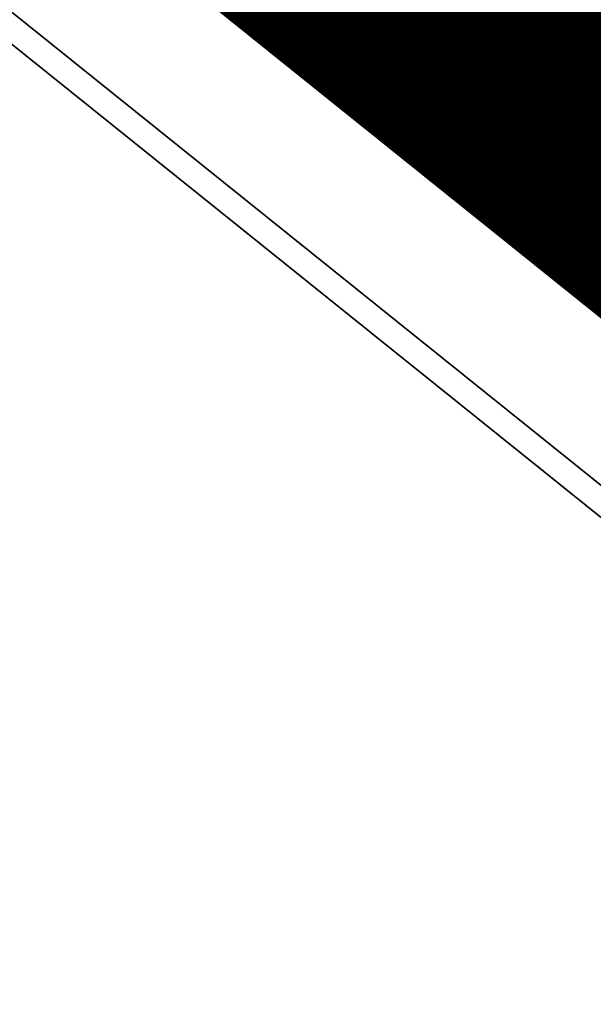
# Model space of a CAD drawing. Header units: millimetres. Extents: x 0 to 84100, y 0 to 59400.
# Tile 27 of 113: x 14222.62 to 14223.62, y 54215.19 to 54216.91. Entities that reach past the tile are written whole.
import ezdxf

# ---------------------------------------------------------------- set-up
doc = ezdxf.new("R2010")
doc.units = ezdxf.units.MM
doc.layers.add('GRILLE', color=7, linetype='Continuous')

# ---------------------------------------------------------------- blocks, each defined once
blk = doc.blocks.new('*X26')
at = {"color": 0}
for p, q in [((12.14963104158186, 13.83654316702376), (2.086543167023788, 23.89963104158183)), ((12.14650210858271, 14.01644879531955), (2.266448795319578, 23.89650210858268)), ((12.14003328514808, 14.19969431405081), (2.449694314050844, 23.89003328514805)), ((12.13002434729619, 14.38647994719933), (2.636479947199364, 23.88002434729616)), ((12.11625030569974, 14.57703068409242), (2.827030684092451, 23.86625030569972)), ((12.09845690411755, 14.77160078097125), (3.021600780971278, 23.84845690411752)), ((12.07635499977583, 14.97047938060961), (3.220479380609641, 23.8263549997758)), ((12.04961346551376, 15.17399761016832), (3.423997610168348, 23.79961346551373)), ((12.01785010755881, 15.38253766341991), (3.632537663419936, 23.76785010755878))]:
    blk.add_line(p, q, dxfattribs=at)
blk = doc.blocks.new('*X25')
at = {"color": 0}
for p, q in [((12.14963104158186, 13.83654316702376), (2.086543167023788, 23.89963104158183)), ((12.14650210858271, 14.01644879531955), (2.266448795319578, 23.89650210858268)), ((12.14003328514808, 14.19969431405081), (2.449694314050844, 23.89003328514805)), ((12.13002434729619, 14.38647994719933), (2.636479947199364, 23.88002434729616)), ((12.11625030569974, 14.57703068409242), (2.827030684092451, 23.86625030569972)), ((12.09845690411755, 14.77160078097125), (3.021600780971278, 23.84845690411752)), ((12.07635499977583, 14.97047938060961), (3.220479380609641, 23.8263549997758)), ((12.04961346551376, 15.17399761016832), (3.423997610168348, 23.79961346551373)), ((12.01785010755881, 15.38253766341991), (3.632537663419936, 23.76785010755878))]:
    blk.add_line(p, q, dxfattribs=at)
blk = doc.blocks.new('*X27')
at = {"color": 0}
for p, q in [((2.000000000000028, 24.45064030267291), (9.969555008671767, 32.42019531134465)), ((2.000000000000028, 24.27386360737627), (10.09310745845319, 32.36697106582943)), ((2.000000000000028, 24.09708691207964), (10.21598409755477, 32.31307100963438)), ((2.000000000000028, 23.920310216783), (10.33819013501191, 32.25850035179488)), ((2.155278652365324, 23.89881217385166), (10.45973062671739, 32.20326414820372)), ((2.327943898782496, 23.89470072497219), (10.58061047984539, 32.14736730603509)), ((2.497805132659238, 23.8877852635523), (10.70083445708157, 32.09081458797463)), ((2.664989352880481, 23.87819278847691), (10.82040718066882, 32.03361061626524)), ((2.829612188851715, 23.8660389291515), (10.93933313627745, 31.97575987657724)), ((2.991779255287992, 23.85142930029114), (11.05761667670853, 31.91726672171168)), ((3.151587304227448, 23.83446065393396), (11.17526202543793, 31.85813537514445)), ((3.309125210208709, 23.81522186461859), (11.29227328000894, 31.79836993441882)), ((3.464474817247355, 23.7937947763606), (11.4086544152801, 31.73797437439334)), ((3.617711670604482, 23.77025493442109), (11.52440928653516, 31.67695255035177)), ((3.768905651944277, 23.74467222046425), (11.63954163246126, 31.61530820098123)), ((3.918121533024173, 23.7171114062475), (11.75405507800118, 31.55304495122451)), ((4.065419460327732, 23.68763263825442), (11.86795313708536, 31.49016631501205)), ((4.210855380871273, 23.65629186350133), (11.98123921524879, 31.42667569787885)), ((4.354481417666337, 23.62314120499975), (12.09391661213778, 31.3625763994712)), ((4.496346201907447, 23.58822929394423), (12.20598852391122, 31.297871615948)), ((5.559036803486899, 23.25556452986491), (2.000000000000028, 26.81460133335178)), ((5.283652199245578, 23.3541724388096), (2.000000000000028, 26.63782463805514)), ((5.021072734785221, 23.43997520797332), (2.000000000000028, 26.4610479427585)), ((4.769384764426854, 23.51488648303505), (2.000000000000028, 26.28427124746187)), ((4.527126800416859, 23.5803677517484), (2.000000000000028, 26.10749455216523)), ((4.293152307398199, 23.63756554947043), (2.000000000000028, 25.9307178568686)), ((4.066541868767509, 23.68739929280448), (2.000000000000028, 25.75394116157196)), ((3.846544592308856, 23.7306198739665), (2.000000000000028, 25.57716446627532)), ((3.632537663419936, 23.76785010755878), (2.000000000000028, 25.40038777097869)), ((3.423997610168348, 23.79961346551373), (2.000000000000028, 25.22361107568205)), ((3.220479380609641, 23.8263549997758), (2.000000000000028, 25.04683438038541)), ((3.021600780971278, 23.84845690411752), (2.000000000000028, 24.87005768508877)), ((2.827030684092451, 23.86625030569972), (2.000000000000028, 24.69328098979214)), ((2.636479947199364, 23.88002434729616), (2.000000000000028, 24.5165042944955)), ((2.449694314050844, 23.89003328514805), (2.000000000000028, 24.33972759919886)), ((2.266448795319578, 23.89650210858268), (2.000000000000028, 24.16295090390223)), ((2.086543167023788, 23.89963104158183), (2.000000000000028, 23.98617420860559)), ((2.000000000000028, 23.74353352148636), (2.121320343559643, 23.86485386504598)), ((2.386485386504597, 23.77646551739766), (2.474873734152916, 23.86485386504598)), ((2.474873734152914, 23.68807716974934), (2.651650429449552, 23.86485386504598)), ((2.74003877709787, 23.77646551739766), (2.828427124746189, 23.86485386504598)), ((12.05939751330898, 13.75), (2.000000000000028, 23.80939751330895)), ((2.000000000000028, 23.56675682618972), (2.209708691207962, 23.77646551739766)), ((2.828427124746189, 23.68807716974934), (2.916815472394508, 23.77646551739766)), ((3.005203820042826, 23.68807716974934), (3.093592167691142, 23.77646551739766)), ((3.181980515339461, 23.68807716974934), (3.270368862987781, 23.77646551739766)), ((3.3587572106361, 23.68807716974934), (3.447145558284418, 23.77646551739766)), ((2.000000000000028, 23.38998013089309), (2.29809703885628, 23.68807716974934)), ((2.563262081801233, 23.59968882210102), (2.651650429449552, 23.68807716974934)), ((11.88262081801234, 13.75), (2.000000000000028, 23.63262081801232)), ((2.000000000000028, 23.21320343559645), (2.386485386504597, 23.59968882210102)), ((2.651650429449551, 23.5113004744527), (2.74003877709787, 23.59968882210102))]:
    blk.add_line(p, q, dxfattribs=at)
blk = doc.blocks.new('*U24')
at = {"color": 0}
mesh = blk.add_polyface(dxfattribs=at)
corners = [(-25, 0), (-25.00000000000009, -24), (-25.00000000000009, -24, 1.499999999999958), (-25.00000000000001, 1.796500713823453e-29, 1.5)]
mesh.append_faces([[corners[k] for k in face] for face in [(0, 1, 2), (2, 3, 0)]], dxfattribs={"vtx2": -1, "color": 0})
mesh = blk.add_polyface(dxfattribs=at)
corners = [(-25, -8.575632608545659e-14, 1.5), (0, -23.99999999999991, 1.5), (-8.306083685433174e-14, 0, 1.5), (-24.99999999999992, -24, 1.5)]
mesh.append_faces([[corners[k] for k in face] for face in [(0, 1, 2)]], dxfattribs={"vtx0": -1, "color": 0})
mesh.append_faces([[corners[k] for k in face] for face in [(0, 3, 1)]], dxfattribs={"vtx2": -1, "color": 0})
mesh = blk.add_polyface(dxfattribs=at)
corners = [(-24.99999999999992, -24), (-25, -8.575632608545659e-14), (-8.306083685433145e-14, 0), (3.047614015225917e-28, -23.99999999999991)]
mesh.append_faces([[corners[k] for k in face] for face in [(0, 1, 2), (2, 3, 0)]], dxfattribs={"vtx2": -1, "color": 0})
mesh = blk.add_polyface(dxfattribs=at)
corners = [(5.237225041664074e-15, -24, 1.5), (0, -24), (9.050235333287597e-14, 0, 1.499999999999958), (8.526512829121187e-14, 0)]
mesh.append_faces([[corners[k] for k in face] for face in [(0, 1, 2)]], dxfattribs={"vtx1": -1, "color": 0})
mesh.append_faces([[corners[k] for k in face] for face in [(1, 3, 2)]], dxfattribs={"vtx2": -1, "color": 0})

msp = doc.modelspace()

# ---------------------------------------------------------------- linework, layer by layer
at = {"color": 8, "extrusion": (-0.6141888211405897, -0.7647839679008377, -0.1946216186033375), "elevation": -50179.81545801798}
msp.add_lwpolyline([(-22851.39907580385, -10061.98303242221, 0.4142135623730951), (-22865.60907580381, -10076.1930324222), (-22851.39907580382, -10076.1930324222)], format="xyb", close=True, dxfattribs=at)
at = {"color": 8, "extrusion": (-0.6141888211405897, -0.7647839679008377, -0.1946216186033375), "const_width": 14.21, "elevation": -50179.81545801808}
msp.add_lwpolyline([(-22851.39907580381, -10069.08803242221, 0.4142135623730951), (-22858.50407580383, -10076.19303242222, 1)], format="xyb", dxfattribs=at)
at = {"color": 8, "extrusion": (-0.614188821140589, -0.7647839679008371, 0.1946216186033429), "elevation": -50179.81545801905}
msp.add_lwpolyline([(-22851.39907580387, 10075.47739695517, 0.4142135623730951), (-22865.60907580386, 10061.26739695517), (-22851.39907580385, 10061.26739695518)], format="xyb", close=True, dxfattribs=at)
at = {"color": 8, "extrusion": (-0.614188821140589, -0.7647839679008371, 0.1946216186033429), "const_width": 14.21, "elevation": -50179.81545801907}
msp.add_lwpolyline([(-22851.39907580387, 10068.37239695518, 0.4142135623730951), (-22858.50407580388, 10061.26739695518, 1)], format="xyb", dxfattribs=at)

# ---------------------------------------------------------------- block references
at = {"color": 8, "extrusion": (0.6141888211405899, 0.7647839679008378, 0.1946216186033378), "xscale": 0.6999999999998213, "yscale": 0.6999999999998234, "zscale": 0.6999999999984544, "rotation": 269.9999999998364}
msp.add_blockref('*U24', (22866.97407580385, -10077.59303242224, 50179.81545801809), dxfattribs=at)
at = {"color": 8, "extrusion": (0.6141888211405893, 0.7647839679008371, -0.1946216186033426), "xscale": 0.6999999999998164, "yscale": 0.6999999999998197, "zscale": 0.699999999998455, "rotation": 270.0000000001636}
msp.add_blockref('*U24', (22866.97407580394, 10059.86739695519, 50179.81545801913), dxfattribs=at)
at = {"color": 8, "extrusion": (-0.6141888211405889, -0.764783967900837, 0.1946216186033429), "xscale": 0.6999999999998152, "yscale": 0.6999999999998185, "zscale": 0.699999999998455, "rotation": 89.9999999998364}
for name in ['*X27', '*X26', '*X25']:
    msp.add_blockref(name, (-22841.7740758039, 10059.86739695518, -50179.81545801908), dxfattribs=at)

# ---------------------------------------------------------------- meshes
at = {"layer": 'GRILLE', "color": 8}
mesh = msp.add_polymesh((2, 7), dxfattribs=at)
for k, corner in enumerate([(14287.30578406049, 54213.89870008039, -223.7883878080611), (14296.31173575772, 54225.11285318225, -254.5459970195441), (14306.45789602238, 54237.74678665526, -284.3844634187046), (14317.70764843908, 54251.75490597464, -313.1961031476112), (14330.02039384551, 54267.08665732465, -340.8769380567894), (14343.35169685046, 54283.68671004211, -367.3270709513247), (14357.65344619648, 54301.49515629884, -392.4510461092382), (13986.3443059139, 54455.59724925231, -223.7883878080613), (13995.35025761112, 54466.81140235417, -254.5459970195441), (14005.49641787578, 54479.4453358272, -284.3844634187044), (14016.74617029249, 54493.45345514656, -313.1961031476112), (14029.05891569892, 54508.78520649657, -340.8769380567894), (14042.39021870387, 54525.38525921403, -367.3270709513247), (14056.69196804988, 54543.19370547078, -392.4510461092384)]):
    mesh.set_mesh_vertex(divmod(k, 7), corner)
mesh = msp.add_polymesh((2, 7), dxfattribs=at)
for k, corner in enumerate([(14357.57512130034, 54301.39762664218, 392.2632575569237), (14343.27337195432, 54283.58918038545, 367.1392823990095), (14329.94206894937, 54266.98912766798, 340.689149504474), (14317.62932354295, 54251.65737631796, 313.008314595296), (14306.37957112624, 54237.64925699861, 284.1966748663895), (14296.23341086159, 54225.01532352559, 254.358208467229), (14287.22745916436, 54213.80117042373, 223.6005992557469), (14056.61364315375, 54543.09617581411, 392.2632575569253), (14042.31189380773, 54525.28772955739, 367.1392823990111), (14028.98059080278, 54508.68767683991, 340.6891495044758), (14016.66784539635, 54493.3559254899, 313.0083145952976), (14005.41809297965, 54479.34780617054, 284.1966748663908), (13995.27193271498, 54466.71387269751, 254.3582084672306), (13986.26598101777, 54455.49971959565, 223.6005992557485)]):
    mesh.set_mesh_vertex(divmod(k, 7), corner)
mesh = msp.add_polymesh((2, 7), dxfattribs=at)
for k, corner in enumerate([(14258.4018065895, 54177.90765332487, -8.857274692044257), (14259.37232496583, 54179.11613656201, -42.77618656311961), (14261.61641365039, 54181.91046135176, -76.54082390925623), (14265.12597396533, 54186.28054327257, -110.0293337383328), (14269.88834027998, 54192.21061116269, -143.1208595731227), (14275.88632571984, 54199.67926403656, -175.6959776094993), (14283.09828419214, 54208.65954831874, -207.637127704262), (13957.44032844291, 54419.60620249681, -8.857274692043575), (13958.41084681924, 54420.81468573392, -42.77618656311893), (13960.65493550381, 54423.60901052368, -76.54082390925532), (13964.16449581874, 54427.97909244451, -110.0293337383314), (13968.92686213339, 54433.90916033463, -143.1208595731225), (13974.92484757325, 54441.3778132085, -175.6959776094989), (13982.13680604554, 54450.35809749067, -207.6371277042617)]):
    mesh.set_mesh_vertex(divmod(k, 7), corner)
mesh = msp.add_polymesh((2, 7), dxfattribs=at)
for k, corner in enumerate([(14283.07078720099, 54208.6253092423, 207.4158067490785), (14275.8588287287, 54199.64502496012, 175.4746566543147), (14269.86084328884, 54192.17637208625, 142.8995386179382), (14265.09847697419, 54186.24630419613, 109.8080127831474), (14261.58891665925, 54181.87622227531, 76.3195029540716), (14259.34482797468, 54179.08189748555, 42.55486560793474), (14258.37430959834, 54177.87341424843, 8.635953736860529), (13982.1093090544, 54450.32385841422, 207.4158067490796), (13974.8973505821, 54441.34357413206, 175.4746566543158), (13968.89936514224, 54433.87492125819, 142.8995386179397), (13964.13699882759, 54427.94485336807, 109.8080127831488), (13960.62743851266, 54423.57477144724, 76.3195029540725), (13958.38334982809, 54420.78044665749, 42.55486560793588), (13957.41283145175, 54419.57196342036, 8.635953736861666)]):
    mesh.set_mesh_vertex(divmod(k, 7), corner)

doc.saveas('drawing.dxf')
